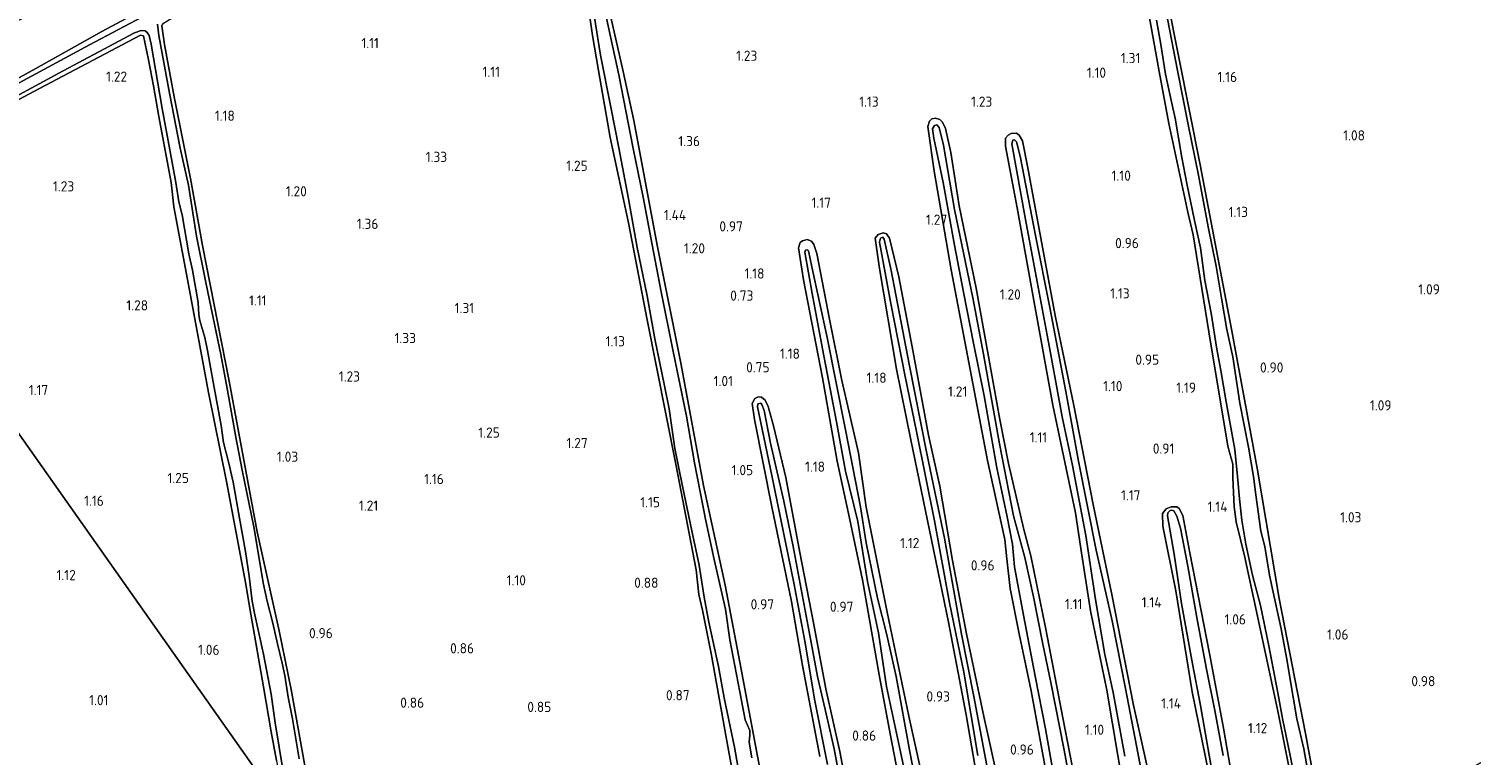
# Model space of a CAD drawing. Extents: x 130905 to 137824, y 412333 to 417928.
# Tile 222 of 256: x 135141 to 135396, y 416107 to 416235. Entities that reach past the tile are written whole.
import ezdxf
from ezdxf.enums import TextEntityAlignment as Align

# ---------------------------------------------------------------- set-up
doc = ezdxf.new("R2010")
doc.units = 0
for name, color, linetype, lineweight in [('B-ME-GR-BOUWLAND_AKKERBOUW-GV', 80, 'Continuous', 13), ('B-ME-GR-GRAS-GV', 60, 'Continuous', 13), ('B-ME-OG-WATER_SLOOT-G', 120, 'Continuous', 18), ('B-ME-OG-WATER_SLOOT-GV', 120, 'Continuous', 18), ('X-XX-AL-HOOGTELABEL-S', 7, 'Continuous', 25)]:
    doc.layers.add(name, color=color, linetype=linetype, lineweight=lineweight)
doc.styles.add('NLCS-ISO-ANNOTATIVE-T18', font='NLCS-ISO.ttf', dxfattribs={"height": 1.8})

# ---------------------------------------------------------------- blocks, each defined once
blk = doc.blocks.new('SAL-HOOGTELABEL-SO')
at = {"color": 0, "linetype": 'ByBlock', "lineweight": -2, "style": 'NLCS-ISO-ANNOTATIVE-T18'}
blk.add_attdef('HOOGTE', text='', height=1.8, dxfattribs=at).set_placement((2.79, 0), align=Align.RIGHT)

msp = doc.modelspace()

# ---------------------------------------------------------------- linework, layer by layer
at = {"layer": 'B-ME-GR-BOUWLAND_AKKERBOUW-GV'}
msp.add_polyline3d([(135399.478, 416106.799, 0.936), (135394.894, 416104.179, 0.987), (135382.563, 416098.474, 1.004), (135371.589, 416092.908, 1.044), (135369.734, 416092.215, 1.085), (135366.359, 416110.69, 1.088), (135361.701, 416134.549, 1.037), (135357.812, 416157.557, 0.944), (135353.308, 416182.08, 1.04), (135347.761, 416211.076, 1.118), (135342.079, 416239.798, 1.037)], dxfattribs=at)
at = {"layer": 'B-ME-GR-GRAS-GV'}
for points in [[(135336.952, 416247.595, 1.409), (135340.544, 416227.568, 1.304), (135342.24, 416218.418, 1.362), (135345.572, 416202.729, 1.301), (135346.544, 416198.722, 1.292), (135349.27, 416181.579, 1.238), (135352.652, 416161.428, 1.176), (135353.517, 416158.245, 1.182), (135353.521, 416155.892, 1.152), (135353.652, 416153.265, 1.137), (135353.763, 416150.73, 1.044), (135354.134, 416148.036, 0.989), (135355.602, 416142.043, 0.968), (135357.261, 416134.408, 1.023), (135361.418, 416114.951, 1.02), (135363.909, 416102.502, 1.031)], [(135363.909, 416102.502, 1.031), (135361.418, 416114.951, 1.02), (135357.261, 416134.408, 1.023), (135355.602, 416142.043, 0.968), (135354.134, 416148.036, 0.989), (135353.763, 416150.73, 1.044), (135353.652, 416153.265, 1.137), (135353.521, 416155.892, 1.152), (135353.517, 416158.245, 1.182), (135352.652, 416161.428, 1.176), (135349.27, 416181.579, 1.238), (135346.544, 416198.722, 1.292), (135345.572, 416202.729, 1.301), (135342.24, 416218.418, 1.362), (135340.544, 416227.568, 1.304), (135336.952, 416247.595, 1.409)], [(135166.012, 416241.125, 1.434), (135154.006, 416234.621, 1.443), (135142.369, 416228.108, 1.273), (135129.199, 416220.851, 1.365), (135130.146, 416218.049, 1.191), (135125.655, 416215.272, 1.3), (135125.447, 416217.066, 1.3), (135123.986, 416218.084, 1.344), (135113.088, 416212.542, 1.349), (135107.195, 416209.208, 1.473), (135102.115, 416216.353, 1.879), (135114.125, 416223.834, 1.832), (135121.779, 416227.847, 2.08), (135132.55, 416233.316, 2.004), (135145.672, 416239.671, 1.789)], [(135129.199, 416220.851, 1.365), (135142.369, 416228.108, 1.273), (135154.006, 416234.621, 1.443), (135166.012, 416241.125, 1.434)], [(135167.191, 416240.447, 0.595), (135151.828, 416232.284, 0.595), (135136.462, 416224.006, 0.595)], [(135268.694, 416106.418, 0.595), (135268.218, 416109.185, 0.595), (135268.33, 416110.369, 0.595), (135268.312, 416111.235, 0.595), (135267.49, 416113.131, 0.595), (135266.528, 416118.039, 0.595), (135264.788, 416127.235, 0.595), (135264.017, 416132.63, 0.595), (135262.018, 416141.421, 0.595), (135260.566, 416148.241, 0.595), (135258.547, 416158.491, 0.595), (135257.154, 416166.724, 0.595), (135254.728, 416178.418, 0.595), (135252.686, 416188.657, 0.595), (135251.112, 416196.973, 0.595), (135249.529, 416205.369, 0.595), (135247.721, 416213.997, 0.595), (135245.238, 416226.991, 0.595), (135242.316, 416240.313, 0.595)], [(135342.079, 416239.798, 1.037), (135347.761, 416211.076, 1.118), (135353.308, 416182.08, 1.04), (135357.812, 416157.557, 0.944), (135361.701, 416134.549, 1.037), (135366.359, 416110.69, 1.088), (135369.734, 416092.215, 1.085), (135371.589, 416092.908, 1.044), (135382.563, 416098.474, 1.004), (135394.894, 416104.179, 0.987), (135399.478, 416106.799, 0.936)], [(135239.897, 416238.402, 1.293), (135240.592, 416233.927, 1.151), (135241.643, 416227.755, 1.065), (135243.705, 416215.938, 1.113), (135246.891, 416200.852, 0.96), (135250.199, 416183.732, 0.935), (135255.256, 416158.27, 0.893), (135258.841, 416139.567, 0.891), (135259.34, 416135.228, 0.839), (135259.962, 416132.453, 0.825), (135261.499, 416124.838, 0.954), (135264.181, 416109.677, 0.86), (135267.878, 416089.748, 0.9)], [(135267.878, 416089.748, 0.9), (135264.181, 416109.677, 0.86), (135261.499, 416124.838, 0.954), (135259.962, 416132.453, 0.825), (135259.34, 416135.228, 0.839), (135258.841, 416139.567, 0.891), (135255.256, 416158.27, 0.893), (135250.199, 416183.732, 0.935), (135246.891, 416200.852, 0.96), (135243.705, 416215.938, 1.113), (135241.643, 416227.755, 1.065), (135240.592, 416233.927, 1.151), (135239.897, 416238.402, 1.293)], [(135240.875, 416237.477, 0.595), (135241.981, 416230.435, 0.595), (135243.78, 416221.294, 0.595), (135245.203, 416214.121, 0.595), (135246.936, 416205.118, 0.595), (135248.436, 416196.485, 0.595), (135250.234, 416187.937, 0.595), (135251.536, 416180.367, 0.595), (135253.281, 416172.048, 0.595), (135254.064, 416167.987, 0.595), (135255.115, 416161.003, 0.595), (135256.467, 416154.333, 0.595), (135258.095, 416146.495, 0.595), (135259.39, 416140.418, 0.595), (135260.258, 416134.76, 0.595), (135261.08, 416130.322, 0.595), (135262.811, 416122.505, 0.595), (135263.785, 416116.982, 0.595), (135265.592, 416108.297, 0.595), (135266.982, 416100.543, 0.595)], [(135271.341, 416097.899, 0.9), (135266.576, 416123.297, 0.986), (135263.971, 416136.908, 0.967), (135260.167, 416154.505, 0.975), (135256.215, 416175.787, 0.995), (135251.996, 416196.911, 1.115), (135247.851, 416218.91, 1.282), (135245.988, 416227.572, 1.235), (135243.811, 416237.189, 1.263)], [(135243.811, 416237.189, 1.263), (135245.988, 416227.572, 1.235), (135247.851, 416218.91, 1.282), (135251.996, 416196.911, 1.115), (135256.215, 416175.787, 0.995), (135260.167, 416154.505, 0.975), (135263.971, 416136.908, 0.967), (135266.576, 416123.297, 0.986), (135271.341, 416097.899, 0.9)], [(135340.052, 416236.608, 0.595), (135340.843, 416232.353, 0.595), (135341.651, 416227.117, 0.595), (135342.693, 416222.22, 0.595), (135343.337, 416219.335, 0.595), (135344.559, 416212.405, 0.595), (135345.435, 416207.795, 0.595), (135346.79, 416201.239, 0.595), (135347.845, 416196.432, 0.595), (135348.62, 416190.673, 0.595), (135349.704, 416184.92, 0.595), (135350.719, 416178.54, 0.595), (135351.417, 416174.777, 0.595), (135352.333, 416169.255, 0.595), (135353.905, 416160.825, 0.595), (135354.356, 416156.04, 0.595), (135354.72, 416152.146, 0.595), (135355.121, 416148.354, 0.595), (135355.844, 416144.124, 0.595), (135357.023, 416138.642, 0.595), (135358.388, 416133.305, 0.595), (135359.903, 416126.176, 0.595), (135361.454, 416117.849, 0.595), (135362.32, 416113.32, 0.595), (135363.566, 416107.107, 0.595), (135365.13, 416099.464, 0.595)], [(135367.272, 416101.063, 0.595), (135366.044, 416107.962, 0.595), (135364.819, 416113.253, 0.595), (135364.161, 416117.119, 0.595), (135363.002, 416124.108, 0.595), (135362.082, 416129.177, 0.595), (135360.639, 416135.635, 0.595), (135359.988, 416138.657, 0.595), (135359.205, 416143.735, 0.595), (135358.468, 416146.405, 0.595), (135357.617, 416152.807, 0.595), (135357.176, 416156.042, 0.595), (135356.269, 416161.258, 0.595), (135354.782, 416168.994, 0.595), (135353.531, 416177.182, 0.595), (135352.482, 416182.048, 0.595), (135351.534, 416187.527, 0.595), (135350.59, 416193.178, 0.595), (135349.191, 416200.137, 0.595), (135347.48, 416209.291, 0.595), (135345.65, 416218.219, 0.595), (135343.763, 416227.741, 0.595), (135342.005, 416236.873, 0.595)], [(135132.913, 416219.965, 0.595), (135141.672, 416224.689, 0.595), (135147.197, 416227.669, 0.595), (135159.766, 416234.412, 0.595), (135160.912, 416234.79, 0.595), (135161.63, 416234.766, 0.595), (135161.99, 416234.486, 0.595), (135162.379, 416233.909, 0.595), (135162.716, 416232.376, 0.595), (135164.67, 416221.021, 0.595), (135165.989, 416213.77, 0.595), (135167.038, 416207.971, 0.595), (135167.593, 416204.564, 0.595), (135168.156, 416202.263, 0.595), (135169.334, 416195.367, 0.595), (135170.024, 416192.505, 0.595), (135170.983, 416186.777, 0.595), (135171.092, 416184.597, 0.595), (135171.314, 416183.602, 0.595), (135172.196, 416180.633, 0.595), (135172.656, 416178.311, 0.595), (135173.715, 416172.432, 0.595), (135175.066, 416165.055, 0.595), (135175.458, 416162.05, 0.595), (135176.42, 416158.442, 0.595), (135177.181, 416155.077, 0.595), (135178.299, 416148.719, 0.595), (135179.358, 416142.84, 0.595), (135179.976, 416138.474, 0.595), (135180.547, 416134.03, 0.595), (135180.983, 416131.639, 0.595), (135182.514, 416124.715, 0.595), (135183.847, 416117.612, 0.595), (135184.579, 416112.594, 0.595), (135186.011, 416103.985, 0.595)], [(135184.798, 416105.927, 0.901), (135183.847, 416111.007, 0.959), (135182.504, 416118.952, 1.209), (135180.041, 416133.099, 0.921), (135179.399, 416137.06, 1.058), (135175.967, 416155.177, 1.184), (135172.8, 416170.882, 1.175), (135169.447, 416188.969, 1.163), (135166.711, 416203.694, 1.09), (135166.218, 416207.994, 1.181), (135165.881, 416209.877, 1.209), (135164.064, 416219.646, 1.118), (135163.12, 416225.036, 1.067), (135162.238, 416229.613, 1.192), (135161.335, 416233.846, 1.248), (135160.822, 416234.013, 1.218), (135143.015, 416224.547, 1.227), (135135.669, 416220.685, 1.196)], [(135188.843, 416106.214, 0.595), (135187.658, 416113.304, 0.595), (135186.859, 416117.103, 0.595), (135186.311, 416120.909, 0.595), (135185.802, 416123.095, 0.595), (135184.985, 416126.518, 0.595), (135184.172, 416130.169, 0.595), (135183.181, 416134.074, 0.595), (135182.463, 416137.29, 0.595), (135181.741, 416141.578, 0.595), (135180.803, 416147.204, 0.595), (135178.735, 416157.204, 0.595), (135177.641, 416163.038, 0.595), (135176.106, 416171.626, 0.595), (135175.004, 416177.597, 0.595), (135173.659, 416184.073, 0.595), (135172.293, 416190.595, 0.595), (135170.712, 416198.512, 0.595), (135169.264, 416207.51, 0.595), (135167.84, 416214.033, 0.595), (135165.938, 416223.746, 0.595), (135164.043, 416233.914, 0.595), (135163.84, 416235.935, 0.595)], [(135192.924, 416087.632, 0.851), (135187.377, 416118.485, 0.816), (135185.269, 416128.805, 0.896), (135181.427, 416146.321, 1.065), (135176.44, 416172.883, 1.032), (135171.778, 416196.846, 1.182), (135169.669, 416208.653, 1.278), (135166.789, 416223.127, 1.188), (135165.058, 416232.361, 1.339), (135164.572, 416235.637, 1.313)], [(135164.572, 416235.637, 1.313), (135165.058, 416232.361, 1.339), (135166.789, 416223.127, 1.188), (135169.669, 416208.653, 1.278), (135171.778, 416196.846, 1.182), (135176.44, 416172.883, 1.032), (135181.427, 416146.321, 1.065), (135185.269, 416128.805, 0.896), (135187.377, 416118.485, 0.816), (135192.924, 416087.632, 0.851)], [(135326.423, 416098.636, 1.066), (135323.528, 416113.439, 1.006), (135320.533, 416129.099, 1.026), (135317.902, 416142.05, 1.016), (135316.685, 416146.723, 1.056), (135313.973, 416158.365, 1.056), (135312.424, 416166.156, 1.156), (135310.329, 416177.924, 1.076), (135308.228, 416189.293, 1.106), (135305.272, 416203.869, 1.216), (135303.774, 416213.267, 1.176), (135302.823, 416217.502, 1.216), (135302.318, 416218.616, 1.216), (135301.848, 416219.126, 1.176), (135301.089, 416219.356, 1.176), (135300.436, 416219.186, 1.166), (135299.996, 416218.806, 1.176), (135299.74, 416217.864, 1.206), (135300.865, 416209.955, 1.196), (135303.863, 416192.574, 1.076), (135307.199, 416174.959, 1.146), (135310.266, 416158.91, 1.046), (135313.301, 416144.936, 1.056), (135313.675, 416141.555, 1.036), (135314.243, 416136.29, 1.036), (135315.822, 416128.259, 1.056), (135317.981, 416118.245, 1.046), (135320.369, 416105.036, 1.006)], [(135320.369, 416105.036, 1.006), (135317.981, 416118.245, 1.046), (135315.822, 416128.259, 1.056), (135314.243, 416136.29, 1.036), (135313.675, 416141.555, 1.036), (135313.301, 416144.936, 1.056), (135310.266, 416158.91, 1.046), (135307.199, 416174.959, 1.146), (135303.863, 416192.574, 1.076), (135300.865, 416209.955, 1.196), (135299.74, 416217.864, 1.206), (135299.996, 416218.806, 1.176), (135300.436, 416219.186, 1.166), (135301.089, 416219.356, 1.176), (135301.848, 416219.126, 1.176), (135302.318, 416218.616, 1.216), (135302.823, 416217.502, 1.216), (135303.774, 416213.267, 1.176), (135305.272, 416203.869, 1.216), (135308.228, 416189.293, 1.106), (135310.329, 416177.924, 1.076), (135312.424, 416166.156, 1.156), (135313.973, 416158.365, 1.056), (135316.685, 416146.723, 1.056), (135317.902, 416142.05, 1.016), (135320.533, 416129.099, 1.026), (135323.528, 416113.439, 1.006), (135326.423, 416098.636, 1.066)], [(135326.081, 416095.403, 0.755), (135323.768, 416107.744, 0.755), (135321.404, 416119.722, 0.765), (135320.03, 416126.438, 0.785), (135318.343, 416134.813, 0.775), (135316.825, 416141.771, 0.815), (135314.824, 416149.149, 0.795), (135312.393, 416161.857, 0.805), (135309.561, 416177.651, 0.835), (135307.651, 416187.614, 0.845), (135304.439, 416203.198, 0.905), (135302.462, 416214.542, 0.945), (135301.72, 416217.691, 0.985), (135301.329, 416218.153, 0.985), (135300.883, 416218.025, 1.005), (135300.554, 416217.472, 0.985), (135300.786, 416215.803, 1.015), (135302.448, 416207.953, 0.955), (135304.419, 416196.917, 0.845), (135306.039, 416188.623, 0.855), (135307.782, 416179.598, 0.855), (135309.647, 416170.319, 0.805), (135311.918, 416157.591, 0.855), (135313.714, 416148.929, 0.755), (135314.678, 416144.135, 0.715), (135314.994, 416140.105, 0.755), (135316.621, 416131.56, 0.745), (135318.687, 416120.796, 0.715), (135320.495, 416111.519, 0.735), (135322.699, 416098.871, 0.745)], [(135340.216, 416096.613, 1.026), (135336.016, 416115.68, 1.046), (135332.156, 416135.22, 0.996), (135328.881, 416151.113, 1.076), (135325.486, 416168.615, 1.006), (135322.188, 416184.497, 1.076), (135319.392, 416199.743, 1.086), (135317.337, 416210.541, 1.126), (135316.43, 416215.334, 1.096), (135315.833, 416216.348, 1.086), (135315.349, 416216.71, 1.026), (135314.412, 416216.601, 1.016), (135313.905, 416216.302, 1.036), (135313.451, 416215.774, 1.086), (135313.45, 416214.418, 1.116), (135315.492, 416203.529, 1.086), (135318.563, 416186.465, 1.056), (135321.804, 416168.635, 1.046), (135325.766, 416149.652, 1.066), (135326.703, 416143.376, 1.076), (135328.412, 416132.356, 0.936), (135331.287, 416118.363, 0.936), (135334.226, 416100.869, 0.966)], [(135334.226, 416100.869, 0.966), (135331.287, 416118.363, 0.936), (135328.412, 416132.356, 0.936), (135326.703, 416143.376, 1.076), (135325.766, 416149.652, 1.066), (135321.804, 416168.635, 1.046), (135318.563, 416186.465, 1.056), (135315.492, 416203.529, 1.086), (135313.45, 416214.418, 1.116), (135313.451, 416215.774, 1.086), (135313.905, 416216.302, 1.036), (135314.412, 416216.601, 1.016), (135315.349, 416216.71, 1.026), (135315.833, 416216.348, 1.086), (135316.43, 416215.334, 1.096), (135317.337, 416210.541, 1.126), (135319.392, 416199.743, 1.086), (135322.188, 416184.497, 1.076), (135325.486, 416168.615, 1.006), (135328.881, 416151.113, 1.076), (135332.156, 416135.22, 0.996), (135336.016, 416115.68, 1.046), (135340.216, 416096.613, 1.026)], [(135337.364, 416104.243, 0.755), (135334.598, 416118.656, 0.695), (135332.233, 416130.577, 0.695), (135329.444, 416143.03, 0.735), (135326.292, 416158.784, 0.765), (135324.048, 416171.101, 0.755), (135321.267, 416185.902, 0.785), (135318.745, 416198.624, 0.835), (135315.995, 416212.649, 0.825), (135315.344, 416215.135, 0.805), (135315.02, 416215.517, 0.805), (135314.711, 416215.454, 0.785), (135314.529, 416214.83, 0.785), (135316.982, 416201.426, 0.825), (135318.987, 416190.434, 0.825), (135321.289, 416178.173, 0.795), (135323.398, 416166.61, 0.825), (135325.218, 416158.016, 0.775), (135327.621, 416145.661, 0.885), (135329.325, 416134.356, 0.705), (135330.953, 416124.626, 0.735), (135332.42, 416117.954, 0.765), (135334.5, 416106.688, 0.725)], [(135109.416, 416206.025, 1.335), (135186.179, 416097.132, 0.969)], [(135312.228, 416101.737, 1.036), (135309.624, 416113.685, 1.056), (135306.553, 416128.264, 1.066), (135304.059, 416141.224, 1.066), (135301.818, 416154.363, 1.096), (135299.846, 416163.392, 1.096), (135296.964, 416178.936, 1.026), (135294.584, 416191.302, 1.196), (135292.96, 416198.125, 1.076), (135292.45, 416198.898, 1.066), (135291.86, 416199.068, 1.046), (135290.989, 416198.821, 1.136), (135290.441, 416198.136, 1.216), (135291.224, 416192.775, 1.146), (135294.204, 416175.018, 1.106), (135296.753, 416162.535, 1.106), (135299.646, 416148.268, 1.146), (135303.387, 416130.338, 1.026), (135306.483, 416113.992, 1.046), (135308.687, 416101.344, 0.976)], [(135308.687, 416101.344, 0.976), (135306.483, 416113.992, 1.046), (135303.387, 416130.338, 1.026), (135299.646, 416148.268, 1.146), (135296.753, 416162.535, 1.106), (135294.204, 416175.018, 1.106), (135291.224, 416192.775, 1.146), (135290.441, 416198.136, 1.216), (135290.989, 416198.821, 1.136), (135291.86, 416199.068, 1.046), (135292.45, 416198.898, 1.066), (135292.96, 416198.125, 1.076), (135294.584, 416191.302, 1.196), (135296.964, 416178.936, 1.026), (135299.846, 416163.392, 1.096), (135301.818, 416154.363, 1.096), (135304.059, 416141.224, 1.066), (135306.553, 416128.264, 1.066), (135309.624, 416113.685, 1.056), (135312.228, 416101.737, 1.036)], [(135310.674, 416102.219, 0.785), (135307.828, 416117.215, 0.805), (135305.641, 416128.232, 0.775), (135302.635, 416145.158, 0.845), (135299.559, 416160.101, 0.845), (135296.419, 416175.889, 0.825), (135293.235, 416192.419, 0.865), (135292.022, 416197.969, 0.895), (135291.778, 416198.304, 0.865), (135291.376, 416198.14, 0.885), (135291.204, 416197.437, 0.885), (135293.223, 416186.593, 0.815), (135295.731, 416173.724, 0.825), (135297.702, 416163.987, 0.815), (135300.911, 416148.232, 0.835), (135303.561, 416133.764, 0.815), (135306.057, 416121.51, 0.835), (135308.521, 416106.783, 0.815)], [(135299.513, 416099.614, 1.026), (135296.367, 416113.761, 0.976), (135292.565, 416132.114, 1.036), (135288.836, 416150.671, 1.076), (135287.501, 416160.26, 1.226), (135284.523, 416172.989, 1.096), (135282.379, 416183.857, 1.156), (135280.168, 416195.456, 1.156), (135279.625, 416197.005, 1.156), (135279.18, 416197.64, 1.056), (135278.433, 416197.904, 0.986), (135277.597, 416197.702, 1.036), (135277.181, 416197.39, 1.116), (135276.879, 416196.427, 1.176), (135277.782, 416190.813, 1.156), (135281.146, 416173.494, 1.086), (135283.701, 416158.754, 1.086), (135285.928, 416148.716, 1.076), (135288.175, 416137.812, 1.076), (135291.15, 416121.07, 0.986), (135293.051, 416110.65, 1.006), (135296.678, 416092.072, 0.986)], [(135296.678, 416092.072, 0.986), (135293.051, 416110.65, 1.006), (135291.15, 416121.07, 0.986), (135288.175, 416137.812, 1.076), (135285.928, 416148.716, 1.076), (135283.701, 416158.754, 1.086), (135281.146, 416173.494, 1.086), (135277.782, 416190.813, 1.156), (135276.879, 416196.427, 1.176), (135277.181, 416197.39, 1.116), (135277.597, 416197.702, 1.036), (135278.433, 416197.904, 0.986), (135279.18, 416197.64, 1.056), (135279.625, 416197.005, 1.156), (135280.168, 416195.456, 1.156), (135282.379, 416183.857, 1.156), (135284.523, 416172.989, 1.096), (135287.501, 416160.26, 1.226), (135288.836, 416150.671, 1.076), (135292.565, 416132.114, 1.036), (135296.367, 416113.761, 0.976), (135299.513, 416099.614, 1.026)], [(135299.129, 416094.045, 0.765), (135296.552, 416107.474, 0.755), (135294.142, 416120.73, 0.775), (135292.517, 416128.089, 0.805), (135290.853, 416134.582, 0.825), (135288.872, 416144.342, 0.805), (135287.844, 416150.687, 0.825), (135285.189, 416164.277, 0.815), (135281.944, 416180.58, 0.815), (135279.281, 416193.065, 0.835), (135278.693, 416195.891, 0.835), (135278.503, 416196.111, 0.825), (135278.148, 416196.026, 0.835), (135278.005, 416195.675, 0.835), (135279.324, 416188.367, 0.875), (135281.134, 416178.611, 0.815), (135283.619, 416165.73, 0.865), (135285.174, 416156.982, 0.805), (135287.388, 416148.096, 0.825), (135289.093, 416137.555, 0.815), (135290.996, 416128.492, 0.825), (135292.458, 416118.993, 0.825), (135294.921, 416107.458, 0.825), (135297.18, 416096.644, 0.775)], [(135286.696, 416094.38, 0.912), (135284.193, 416107.534, 0.912), (135281.699, 416118.602, 0.862), (135279.568, 416130.211, 0.942), (135277.144, 416142.669, 1.152), (135274.654, 416155.914, 1.142), (135272.524, 416165.038, 1.092), (135271.558, 416168.418, 1.092), (135271.03, 416169.522, 1.022), (135270.402, 416170.069, 0.982), (135269.787, 416170.114, 0.972), (135269.223, 416169.816, 1.072), (135268.718, 416168.982, 1.102), (135269.135, 416166.158, 1.152), (135272.201, 416150.702, 1.122), (135275.656, 416134.02, 1.062), (135277.611, 416122.722, 1.002), (135280.654, 416106.605, 0.892)], [(135280.654, 416106.605, 0.892), (135277.611, 416122.722, 1.002), (135275.656, 416134.02, 1.062), (135272.201, 416150.702, 1.122), (135269.135, 416166.158, 1.152), (135268.718, 416168.982, 1.102), (135269.223, 416169.816, 1.072), (135269.787, 416170.114, 0.972), (135270.402, 416170.069, 0.982), (135271.03, 416169.522, 1.022), (135271.558, 416168.418, 1.092), (135272.524, 416165.038, 1.092), (135274.654, 416155.914, 1.142), (135277.144, 416142.669, 1.152), (135279.568, 416130.211, 0.942), (135281.699, 416118.602, 0.862), (135284.193, 416107.534, 0.912), (135286.696, 416094.38, 0.912)], [(135284.754, 416099.829, 0.695), (135283.177, 416107.974, 0.705), (135281.962, 416113.41, 0.705), (135280.268, 416120.736, 0.705), (135278.789, 416128.617, 0.705), (135275.989, 416143.692, 0.835), (135274.307, 416151.702, 0.825), (135271.992, 416161.924, 0.795), (135270.829, 416167.724, 0.835), (135270.461, 416168.791, 0.845), (135270.237, 416169.023, 0.835), (135269.756, 416168.906, 0.805), (135269.644, 416168.372, 0.845), (135272.188, 416156.254, 0.815), (135274.277, 416146.151, 0.795), (135276.058, 416137.284, 0.725), (135278.094, 416126.703, 0.685), (135279.707, 416116.768, 0.705), (135282.033, 416105.224, 0.665)], [(135354.604, 416095.921, 0.979), (135351.873, 416111.621, 1.029), (135349.393, 416124.787, 0.949), (135345.958, 416142.609, 0.939), (135344.684, 416149.175, 0.949), (135344.067, 416150.406, 0.909), (135343.628, 416150.733, 0.909), (135342.647, 416150.716, 0.829), (135341.775, 416150.356, 0.889), (135341.145, 416149.546, 0.929), (135341.162, 416147.323, 0.989), (135343.468, 416135.882, 0.859), (135346.366, 416118.057, 0.969), (135349.291, 416103.607, 0.969)], [(135349.291, 416103.607, 0.969), (135346.366, 416118.057, 0.969), (135343.468, 416135.882, 0.859), (135341.162, 416147.323, 0.989), (135341.145, 416149.546, 0.929), (135341.775, 416150.356, 0.889), (135342.647, 416150.716, 0.829), (135343.628, 416150.733, 0.909), (135344.067, 416150.406, 0.909), (135344.684, 416149.175, 0.949), (135345.958, 416142.609, 0.939), (135349.393, 416124.787, 0.949), (135351.873, 416111.621, 1.029), (135354.604, 416095.921, 0.979)], [(135351.842, 416106.813, 0.595), (135350.364, 416114.751, 0.595), (135348.846, 416122.359, 0.595), (135347.178, 416131.167, 0.595), (135345.606, 416140.247, 0.595), (135344.311, 416146.916, 0.595), (135343.642, 416149.082, 0.595), (135343.122, 416149.992, 0.595), (135342.795, 416150.146, 0.595), (135342.451, 416150.038, 0.595), (135342.091, 416149.668, 0.595), (135342.002, 416149.146, 0.595), (135343.169, 416142.33, 0.595), (135344.497, 416133.643, 0.595), (135346.395, 416122.996, 0.595), (135347.837, 416115.606, 0.595), (135349.795, 416104.535, 0.595)]]:
    msp.add_polyline3d(points, dxfattribs=at)
msp.add_polyline3d([(135184.798, 416105.927, 0.901), (135186.179, 416097.132, 0.969), (135109.416, 416206.025, 1.335), (135122.482, 416213.343, 1.499), (135125.655, 416215.272, 1.3), (135130.146, 416218.049, 1.191), (135135.669, 416220.685, 1.196), (135143.015, 416224.547, 1.227), (135160.822, 416234.013, 1.218), (135161.335, 416233.846, 1.248), (135162.238, 416229.613, 1.192), (135163.12, 416225.036, 1.067), (135164.064, 416219.646, 1.118), (135165.881, 416209.877, 1.209), (135166.218, 416207.994, 1.181), (135166.711, 416203.694, 1.09), (135169.447, 416188.969, 1.163), (135172.8, 416170.882, 1.175), (135175.967, 416155.177, 1.184), (135179.399, 416137.06, 1.058), (135180.041, 416133.099, 0.921), (135182.504, 416118.952, 1.209), (135183.847, 416111.007, 0.959)], close=True, dxfattribs=at)
at = {"layer": 'B-ME-OG-WATER_SLOOT-G'}
for points in [[(135326.403, 416318.194, 1.433), (135328.153, 416309.209, 1.422), (135333.068, 416284.375, 1.293), (135335.904, 416269.772, 1.105), (135342.079, 416239.798, 1.037), (135347.761, 416211.076, 1.118), (135353.308, 416182.08, 1.04), (135357.812, 416157.557, 0.944), (135361.701, 416134.549, 1.037), (135366.359, 416110.69, 1.088), (135369.734, 416092.215, 1.085)], [(135193.298, 416251.36, 1.276), (135191.632, 416254.708, 1.494), (135184.644, 416251.213, 1.491), (135166.012, 416241.125, 1.434), (135154.006, 416234.621, 1.443), (135142.369, 416228.108, 1.273), (135129.199, 416220.851, 1.365), (135130.146, 416218.049, 1.191)], [(135192.924, 416087.632, 0.851), (135187.377, 416118.485, 0.816), (135185.269, 416128.805, 0.896), (135181.427, 416146.321, 1.065), (135176.44, 416172.883, 1.032), (135171.778, 416196.846, 1.182), (135169.669, 416208.653, 1.278), (135166.789, 416223.127, 1.188), (135165.058, 416232.361, 1.339), (135164.572, 416235.637, 1.313), (135164.877, 416236.128, 1.261), (135166.507, 416237.118, 1.291), (135180.985, 416244.683, 1.107), (135193.298, 416251.36, 1.276)], [(135336.952, 416247.595, 1.409), (135340.544, 416227.568, 1.304), (135342.24, 416218.418, 1.362), (135345.572, 416202.729, 1.301), (135346.544, 416198.722, 1.292), (135349.27, 416181.579, 1.238), (135352.652, 416161.428, 1.176), (135353.517, 416158.245, 1.182), (135353.521, 416155.892, 1.152), (135353.652, 416153.265, 1.137), (135353.763, 416150.73, 1.044), (135354.134, 416148.036, 0.989), (135355.602, 416142.043, 0.968), (135357.261, 416134.408, 1.023), (135361.418, 416114.951, 1.02), (135363.909, 416102.502, 1.031)], [(135239.897, 416238.402, 1.293), (135240.592, 416233.927, 1.151), (135241.643, 416227.755, 1.065), (135243.705, 416215.938, 1.113), (135246.891, 416200.852, 0.96), (135250.199, 416183.732, 0.935), (135255.256, 416158.27, 0.893), (135258.841, 416139.567, 0.891), (135259.34, 416135.228, 0.839), (135259.962, 416132.453, 0.825), (135261.499, 416124.838, 0.954), (135264.181, 416109.677, 0.86), (135267.878, 416089.748, 0.9)], [(135271.341, 416097.899, 0.9), (135266.576, 416123.297, 0.986), (135263.971, 416136.908, 0.967), (135260.167, 416154.505, 0.975), (135256.215, 416175.787, 0.995), (135251.996, 416196.911, 1.115), (135247.851, 416218.91, 1.282), (135245.988, 416227.572, 1.235), (135243.811, 416237.189, 1.263)], [(135130.146, 416218.049, 1.191), (135135.669, 416220.685, 1.196), (135143.015, 416224.547, 1.227), (135160.822, 416234.013, 1.218), (135161.335, 416233.846, 1.248), (135162.238, 416229.613, 1.192), (135163.12, 416225.036, 1.067), (135164.064, 416219.646, 1.118), (135165.881, 416209.877, 1.209), (135166.218, 416207.994, 1.181), (135166.711, 416203.694, 1.09), (135169.447, 416188.969, 1.163), (135172.8, 416170.882, 1.175), (135175.967, 416155.177, 1.184), (135179.399, 416137.06, 1.058), (135180.041, 416133.099, 0.921), (135182.504, 416118.952, 1.209), (135183.847, 416111.007, 0.959), (135184.798, 416105.927, 0.901), (135186.179, 416097.132, 0.969)], [(135326.423, 416098.636, 1.066), (135323.528, 416113.439, 1.006), (135320.533, 416129.099, 1.026), (135317.902, 416142.05, 1.016), (135316.685, 416146.723, 1.056), (135313.973, 416158.365, 1.056), (135312.424, 416166.156, 1.156), (135310.329, 416177.924, 1.076), (135308.228, 416189.293, 1.106), (135305.272, 416203.869, 1.216), (135303.774, 416213.267, 1.176), (135302.823, 416217.502, 1.216), (135302.318, 416218.616, 1.216), (135301.848, 416219.126, 1.176), (135301.089, 416219.356, 1.176), (135300.436, 416219.186, 1.166), (135299.996, 416218.806, 1.176), (135299.74, 416217.864, 1.206), (135300.865, 416209.955, 1.196), (135303.863, 416192.574, 1.076), (135307.199, 416174.959, 1.146), (135310.266, 416158.91, 1.046), (135313.301, 416144.936, 1.056), (135313.675, 416141.555, 1.036), (135314.243, 416136.29, 1.036), (135315.822, 416128.259, 1.056), (135317.981, 416118.245, 1.046), (135320.369, 416105.036, 1.006)], [(135340.216, 416096.613, 1.026), (135336.016, 416115.68, 1.046), (135332.156, 416135.22, 0.996), (135328.881, 416151.113, 1.076), (135325.486, 416168.615, 1.006), (135322.188, 416184.497, 1.076), (135319.392, 416199.743, 1.086), (135317.337, 416210.541, 1.126), (135316.43, 416215.334, 1.096), (135315.833, 416216.348, 1.086), (135315.349, 416216.71, 1.026), (135314.412, 416216.601, 1.016), (135313.905, 416216.302, 1.036), (135313.451, 416215.774, 1.086), (135313.45, 416214.418, 1.116), (135315.492, 416203.529, 1.086), (135318.563, 416186.465, 1.056), (135321.804, 416168.635, 1.046), (135325.766, 416149.652, 1.066), (135326.703, 416143.376, 1.076), (135328.412, 416132.356, 0.936), (135331.287, 416118.363, 0.936), (135334.226, 416100.869, 0.966)], [(135312.228, 416101.737, 1.036), (135309.624, 416113.685, 1.056), (135306.553, 416128.264, 1.066), (135304.059, 416141.224, 1.066), (135301.818, 416154.363, 1.096), (135299.846, 416163.392, 1.096), (135296.964, 416178.936, 1.026), (135294.584, 416191.302, 1.196), (135292.96, 416198.125, 1.076), (135292.45, 416198.898, 1.066), (135291.86, 416199.068, 1.046), (135290.989, 416198.821, 1.136), (135290.441, 416198.136, 1.216), (135291.224, 416192.775, 1.146), (135294.204, 416175.018, 1.106), (135296.753, 416162.535, 1.106), (135299.646, 416148.268, 1.146), (135303.387, 416130.338, 1.026), (135306.483, 416113.992, 1.046), (135308.687, 416101.344, 0.976)], [(135299.513, 416099.614, 1.026), (135296.367, 416113.761, 0.976), (135292.565, 416132.114, 1.036), (135288.836, 416150.671, 1.076), (135287.501, 416160.26, 1.226), (135284.523, 416172.989, 1.096), (135282.379, 416183.857, 1.156), (135280.168, 416195.456, 1.156), (135279.625, 416197.005, 1.156), (135279.18, 416197.64, 1.056), (135278.433, 416197.904, 0.986), (135277.597, 416197.702, 1.036), (135277.181, 416197.39, 1.116), (135276.879, 416196.427, 1.176), (135277.782, 416190.813, 1.156), (135281.146, 416173.494, 1.086), (135283.701, 416158.754, 1.086), (135285.928, 416148.716, 1.076), (135288.175, 416137.812, 1.076), (135291.15, 416121.07, 0.986), (135293.051, 416110.65, 1.006), (135296.678, 416092.072, 0.986)], [(135286.696, 416094.38, 0.912), (135284.193, 416107.534, 0.912), (135281.699, 416118.602, 0.862), (135279.568, 416130.211, 0.942), (135277.144, 416142.669, 1.152), (135274.654, 416155.914, 1.142), (135272.524, 416165.038, 1.092), (135271.558, 416168.418, 1.092), (135271.03, 416169.522, 1.022), (135270.402, 416170.069, 0.982), (135269.787, 416170.114, 0.972), (135269.223, 416169.816, 1.072), (135268.718, 416168.982, 1.102), (135269.135, 416166.158, 1.152), (135272.201, 416150.702, 1.122), (135275.656, 416134.02, 1.062), (135277.611, 416122.722, 1.002), (135280.654, 416106.605, 0.892)], [(135354.604, 416095.921, 0.979), (135351.873, 416111.621, 1.029), (135349.393, 416124.787, 0.949), (135345.958, 416142.609, 0.939), (135344.684, 416149.175, 0.949), (135344.067, 416150.406, 0.909), (135343.628, 416150.733, 0.909), (135342.647, 416150.716, 0.829), (135341.775, 416150.356, 0.889), (135341.145, 416149.546, 0.929), (135341.162, 416147.323, 0.989), (135343.468, 416135.882, 0.859), (135346.366, 416118.057, 0.969), (135349.291, 416103.607, 0.969)]]:
    msp.add_polyline3d(points, dxfattribs=at)
at = {"layer": 'B-ME-OG-WATER_SLOOT-GV'}
for points in [[(135136.462, 416224.006, 0.595), (135151.828, 416232.284, 0.595), (135167.191, 416240.447, 0.595)], [(135242.316, 416240.313, 0.595), (135245.238, 416226.991, 0.595), (135247.721, 416213.997, 0.595), (135249.529, 416205.369, 0.595), (135251.112, 416196.973, 0.595), (135252.686, 416188.657, 0.595), (135254.728, 416178.418, 0.595), (135257.154, 416166.724, 0.595), (135258.547, 416158.491, 0.595), (135260.566, 416148.241, 0.595), (135262.018, 416141.421, 0.595), (135264.017, 416132.63, 0.595), (135264.788, 416127.235, 0.595), (135266.528, 416118.039, 0.595), (135267.49, 416113.131, 0.595), (135268.312, 416111.235, 0.595), (135268.33, 416110.369, 0.595), (135268.218, 416109.185, 0.595), (135268.694, 416106.418, 0.595)], [(135266.982, 416100.543, 0.595), (135265.592, 416108.297, 0.595), (135263.785, 416116.982, 0.595), (135262.811, 416122.505, 0.595), (135261.08, 416130.322, 0.595), (135260.258, 416134.76, 0.595), (135259.39, 416140.418, 0.595), (135258.095, 416146.495, 0.595), (135256.467, 416154.333, 0.595), (135255.115, 416161.003, 0.595), (135254.064, 416167.987, 0.595), (135253.281, 416172.048, 0.595), (135251.536, 416180.367, 0.595), (135250.234, 416187.937, 0.595), (135248.436, 416196.485, 0.595), (135246.936, 416205.118, 0.595), (135245.203, 416214.121, 0.595), (135243.78, 416221.294, 0.595), (135241.981, 416230.435, 0.595), (135240.875, 416237.477, 0.595)], [(135365.13, 416099.464, 0.595), (135363.566, 416107.107, 0.595), (135362.32, 416113.32, 0.595), (135361.454, 416117.849, 0.595), (135359.903, 416126.176, 0.595), (135358.388, 416133.305, 0.595), (135357.023, 416138.642, 0.595), (135355.844, 416144.124, 0.595), (135355.121, 416148.354, 0.595), (135354.72, 416152.146, 0.595), (135354.356, 416156.04, 0.595), (135353.905, 416160.825, 0.595), (135352.333, 416169.255, 0.595), (135351.417, 416174.777, 0.595), (135350.719, 416178.54, 0.595), (135349.704, 416184.92, 0.595), (135348.62, 416190.673, 0.595), (135347.845, 416196.432, 0.595), (135346.79, 416201.239, 0.595), (135345.435, 416207.795, 0.595), (135344.559, 416212.405, 0.595), (135343.337, 416219.335, 0.595), (135342.693, 416222.22, 0.595), (135341.651, 416227.117, 0.595), (135340.843, 416232.353, 0.595), (135340.052, 416236.608, 0.595)], [(135342.005, 416236.873, 0.595), (135343.763, 416227.741, 0.595), (135345.65, 416218.219, 0.595), (135347.48, 416209.291, 0.595), (135349.191, 416200.137, 0.595), (135350.59, 416193.178, 0.595), (135351.534, 416187.527, 0.595), (135352.482, 416182.048, 0.595), (135353.531, 416177.182, 0.595), (135354.782, 416168.994, 0.595), (135356.269, 416161.258, 0.595), (135357.176, 416156.042, 0.595), (135357.617, 416152.807, 0.595), (135358.468, 416146.405, 0.595), (135359.205, 416143.735, 0.595), (135359.988, 416138.657, 0.595), (135360.639, 416135.635, 0.595), (135362.082, 416129.177, 0.595), (135363.002, 416124.108, 0.595), (135364.161, 416117.119, 0.595), (135364.819, 416113.253, 0.595), (135366.044, 416107.962, 0.595), (135367.272, 416101.063, 0.595)], [(135186.011, 416103.985, 0.595), (135184.579, 416112.594, 0.595), (135183.847, 416117.612, 0.595), (135182.514, 416124.715, 0.595), (135180.983, 416131.639, 0.595), (135180.547, 416134.03, 0.595), (135179.976, 416138.474, 0.595), (135179.358, 416142.84, 0.595), (135178.299, 416148.719, 0.595), (135177.181, 416155.077, 0.595), (135176.42, 416158.442, 0.595), (135175.458, 416162.05, 0.595), (135175.066, 416165.055, 0.595), (135173.715, 416172.432, 0.595), (135172.656, 416178.311, 0.595), (135172.196, 416180.633, 0.595), (135171.314, 416183.602, 0.595), (135171.092, 416184.597, 0.595), (135170.983, 416186.777, 0.595), (135170.024, 416192.505, 0.595), (135169.334, 416195.367, 0.595), (135168.156, 416202.263, 0.595), (135167.593, 416204.564, 0.595), (135167.038, 416207.971, 0.595), (135165.989, 416213.77, 0.595), (135164.67, 416221.021, 0.595), (135162.716, 416232.376, 0.595), (135162.379, 416233.909, 0.595), (135161.99, 416234.486, 0.595), (135161.63, 416234.766, 0.595), (135160.912, 416234.79, 0.595), (135159.766, 416234.412, 0.595), (135147.197, 416227.669, 0.595), (135141.672, 416224.689, 0.595), (135132.913, 416219.965, 0.595)], [(135163.84, 416235.935, 0.595), (135164.043, 416233.914, 0.595), (135165.938, 416223.746, 0.595), (135167.84, 416214.033, 0.595), (135169.264, 416207.51, 0.595), (135170.712, 416198.512, 0.595), (135172.293, 416190.595, 0.595), (135173.659, 416184.073, 0.595), (135175.004, 416177.597, 0.595), (135176.106, 416171.626, 0.595), (135177.641, 416163.038, 0.595), (135178.735, 416157.204, 0.595), (135180.803, 416147.204, 0.595), (135181.741, 416141.578, 0.595), (135182.463, 416137.29, 0.595), (135183.181, 416134.074, 0.595), (135184.172, 416130.169, 0.595), (135184.985, 416126.518, 0.595), (135185.802, 416123.095, 0.595), (135186.311, 416120.909, 0.595), (135186.859, 416117.103, 0.595), (135187.658, 416113.304, 0.595), (135188.843, 416106.214, 0.595)], [(135322.699, 416098.871, 0.745), (135320.495, 416111.519, 0.735), (135318.687, 416120.796, 0.715), (135316.621, 416131.56, 0.745), (135314.994, 416140.105, 0.755), (135314.678, 416144.135, 0.715), (135313.714, 416148.929, 0.755), (135311.918, 416157.591, 0.855), (135309.647, 416170.319, 0.805), (135307.782, 416179.598, 0.855), (135306.039, 416188.623, 0.855), (135304.419, 416196.917, 0.845), (135302.448, 416207.953, 0.955), (135300.786, 416215.803, 1.015), (135300.554, 416217.472, 0.985), (135300.883, 416218.025, 1.005), (135301.329, 416218.153, 0.985), (135301.72, 416217.691, 0.985), (135302.462, 416214.542, 0.945), (135304.439, 416203.198, 0.905), (135307.651, 416187.614, 0.845), (135309.561, 416177.651, 0.835), (135312.393, 416161.857, 0.805), (135314.824, 416149.149, 0.795), (135316.825, 416141.771, 0.815), (135318.343, 416134.813, 0.775), (135320.03, 416126.438, 0.785), (135321.404, 416119.722, 0.765), (135323.768, 416107.744, 0.755), (135326.081, 416095.403, 0.755)], [(135334.5, 416106.688, 0.725), (135332.42, 416117.954, 0.765), (135330.953, 416124.626, 0.735), (135329.325, 416134.356, 0.705), (135327.621, 416145.661, 0.885), (135325.218, 416158.016, 0.775), (135323.398, 416166.61, 0.825), (135321.289, 416178.173, 0.795), (135318.987, 416190.434, 0.825), (135316.982, 416201.426, 0.825), (135314.529, 416214.83, 0.785), (135314.711, 416215.454, 0.785), (135315.02, 416215.517, 0.805), (135315.344, 416215.135, 0.805), (135315.995, 416212.649, 0.825), (135318.745, 416198.624, 0.835), (135321.267, 416185.902, 0.785), (135324.048, 416171.101, 0.755), (135326.292, 416158.784, 0.765), (135329.444, 416143.03, 0.735), (135332.233, 416130.577, 0.695), (135334.598, 416118.656, 0.695), (135337.364, 416104.243, 0.755)], [(135308.521, 416106.783, 0.815), (135306.057, 416121.51, 0.835), (135303.561, 416133.764, 0.815), (135300.911, 416148.232, 0.835), (135297.702, 416163.987, 0.815), (135295.731, 416173.724, 0.825), (135293.223, 416186.593, 0.815), (135291.204, 416197.437, 0.885), (135291.376, 416198.14, 0.885), (135291.778, 416198.304, 0.865), (135292.022, 416197.969, 0.895), (135293.235, 416192.419, 0.865), (135296.419, 416175.889, 0.825), (135299.559, 416160.101, 0.845), (135302.635, 416145.158, 0.845), (135305.641, 416128.232, 0.775), (135307.828, 416117.215, 0.805), (135310.674, 416102.219, 0.785)], [(135297.18, 416096.644, 0.775), (135294.921, 416107.458, 0.825), (135292.458, 416118.993, 0.825), (135290.996, 416128.492, 0.825), (135289.093, 416137.555, 0.815), (135287.388, 416148.096, 0.825), (135285.174, 416156.982, 0.805), (135283.619, 416165.73, 0.865), (135281.134, 416178.611, 0.815), (135279.324, 416188.367, 0.875), (135278.005, 416195.675, 0.835), (135278.148, 416196.026, 0.835), (135278.503, 416196.111, 0.825), (135278.693, 416195.891, 0.835), (135279.281, 416193.065, 0.835), (135281.944, 416180.58, 0.815), (135285.189, 416164.277, 0.815), (135287.844, 416150.687, 0.825), (135288.872, 416144.342, 0.805), (135290.853, 416134.582, 0.825), (135292.517, 416128.089, 0.805), (135294.142, 416120.73, 0.775), (135296.552, 416107.474, 0.755), (135299.129, 416094.045, 0.765)], [(135282.033, 416105.224, 0.665), (135279.707, 416116.768, 0.705), (135278.094, 416126.703, 0.685), (135276.058, 416137.284, 0.725), (135274.277, 416146.151, 0.795), (135272.188, 416156.254, 0.815), (135269.644, 416168.372, 0.845), (135269.756, 416168.906, 0.805), (135270.237, 416169.023, 0.835), (135270.461, 416168.791, 0.845), (135270.829, 416167.724, 0.835), (135271.992, 416161.924, 0.795), (135274.307, 416151.702, 0.825), (135275.989, 416143.692, 0.835), (135278.789, 416128.617, 0.705), (135280.268, 416120.736, 0.705), (135281.962, 416113.41, 0.705), (135283.177, 416107.974, 0.705), (135284.754, 416099.829, 0.695)], [(135349.795, 416104.535, 0.595), (135347.837, 416115.606, 0.595), (135346.395, 416122.996, 0.595), (135344.497, 416133.643, 0.595), (135343.169, 416142.33, 0.595), (135342.002, 416149.146, 0.595), (135342.091, 416149.668, 0.595), (135342.451, 416150.038, 0.595), (135342.795, 416150.146, 0.595), (135343.122, 416149.992, 0.595), (135343.642, 416149.082, 0.595), (135344.311, 416146.916, 0.595), (135345.606, 416140.247, 0.595), (135347.178, 416131.167, 0.595), (135348.846, 416122.359, 0.595), (135350.364, 416114.751, 0.595), (135351.842, 416106.813, 0.595)]]:
    msp.add_polyline3d(points, dxfattribs=at)

# ---------------------------------------------------------------- block references
at = {"layer": 'X-XX-AL-HOOGTELABEL-S'}
for p, values in [((135200.091, 416231.695, 1.107), {'HOOGTE': '1.11'}), ((135266.845, 416229.452, 1.232), {'HOOGTE': '1.23'}), ((135334.418, 416229.04, 1.307), {'HOOGTE': '1.31'}), ((135155.665, 416225.765, 1.22), {'HOOGTE': '1.22'}), ((135221.452, 416226.617, 1.108), {'HOOGTE': '1.11'}), ((135328.372, 416226.464, 1.098), {'HOOGTE': '1.10'}), ((135351.496, 416225.716, 1.161), {'HOOGTE': '1.16'}), ((135288.27, 416221.351, 1.132), {'HOOGTE': '1.13'}), ((135308.302, 416221.349, 1.232), {'HOOGTE': '1.23'}), ((135174.669, 416218.865, 1.182), {'HOOGTE': '1.18'}), ((135256.737, 416214.385, 1.358), {'HOOGTE': '1.36'}), ((135374.053, 416215.392, 1.078), {'HOOGTE': '1.08'}), ((135212.133, 416211.596, 1.332), {'HOOGTE': '1.33'}), ((135236.925, 416210.028, 1.245), {'HOOGTE': '1.25'}), ((135146.336, 416206.394, 1.232), {'HOOGTE': '1.23'}), ((135332.755, 416208.274, 1.098), {'HOOGTE': '1.10'}), ((135187.377, 416205.525, 1.195), {'HOOGTE': '1.20'}), ((135254.303, 416201.32, 1.444), {'HOOGTE': '1.44'}), ((135279.837, 416203.514, 1.169), {'HOOGTE': '1.17'}), ((135353.425, 416201.881, 1.129), {'HOOGTE': '1.13'}), ((135200.003, 416199.774, 1.36), {'HOOGTE': '1.36'}), ((135264.303, 416199.327, 0.97), {'HOOGTE': '0.97'}), ((135300.351, 416200.503, 1.266), {'HOOGTE': '1.27'}), ((135334.165, 416196.376, 0.961), {'HOOGTE': '0.96'}), ((135257.622, 416195.456, 1.195), {'HOOGTE': '1.20'}), ((135268.111, 416191.006, 1.182), {'HOOGTE': '1.18'}), ((135180.263, 416186.247, 1.108), {'HOOGTE': '1.11'}), ((135266.161, 416187.107, 0.732), {'HOOGTE': '0.73'}), ((135313.33, 416187.308, 1.195), {'HOOGTE': '1.20'}), ((135332.536, 416187.496, 1.128), {'HOOGTE': '1.13'}), ((135387.274, 416188.207, 1.091), {'HOOGTE': '1.09'}), ((135159.373, 416185.386, 1.282), {'HOOGTE': '1.28'}), ((135216.893, 416184.913, 1.308), {'HOOGTE': '1.31'}), ((135206.63, 416179.612, 1.332), {'HOOGTE': '1.33'}), ((135243.513, 416179.049, 1.132), {'HOOGTE': '1.13'}), ((135274.37, 416176.849, 1.182), {'HOOGTE': '1.18'}), ((135337.74, 416175.795, 0.948), {'HOOGTE': '0.95'}), ((135269.015, 416174.458, 0.745), {'HOOGTE': '0.75'}), ((135359.658, 416174.412, 0.904), {'HOOGTE': '0.90'}), ((135196.762, 416172.832, 1.232), {'HOOGTE': '1.23'}), ((135262.553, 416172.019, 1.008), {'HOOGTE': '1.01'}), ((135289.652, 416172.599, 1.182), {'HOOGTE': '1.18'}), ((135331.267, 416171.126, 1.098), {'HOOGTE': '1.10'}), ((135344.251, 416170.85, 1.186), {'HOOGTE': '1.19'}), ((135141.744, 416170.433, 1.17), {'HOOGTE': '1.17'}), ((135303.894, 416170.169, 1.208), {'HOOGTE': '1.21'}), ((135378.735, 416167.724, 1.086), {'HOOGTE': '1.09'}), ((135221.417, 416162.921, 1.245), {'HOOGTE': '1.25'}), ((135236.93, 416161.075, 1.27), {'HOOGTE': '1.27'}), ((135317.991, 416162.075, 1.108), {'HOOGTE': '1.11'}), ((135185.85, 416158.66, 1.032), {'HOOGTE': '1.03'}), ((135340.425, 416160.099, 0.911), {'HOOGTE': '0.91'}), ((135266.117, 416156.291, 1.045), {'HOOGTE': '1.05'}), ((135278.794, 416156.899, 1.182), {'HOOGTE': '1.18'}), ((135166.573, 416154.898, 1.245), {'HOOGTE': '1.25'}), ((135211.547, 416154.727, 1.158), {'HOOGTE': '1.16'}), ((135151.555, 416150.883, 1.155), {'HOOGTE': '1.16'}), ((135249.682, 416150.624, 1.151), {'HOOGTE': '1.15'}), ((135334.445, 416151.851, 1.174), {'HOOGTE': '1.17'}), ((135199.972, 416150.014, 1.209), {'HOOGTE': '1.21'}), ((135349.806, 416149.833, 1.135), {'HOOGTE': '1.14'}), ((135373.428, 416147.971, 1.028), {'HOOGTE': '1.03'}), ((135295.439, 416143.413, 1.12), {'HOOGTE': '1.12'}), ((135146.626, 416137.762, 1.12), {'HOOGTE': '1.12'}), ((135308.709, 416139.472, 0.958), {'HOOGTE': '0.96'}), ((135226.028, 416136.845, 1.095), {'HOOGTE': '1.10'}), ((135249.404, 416136.408, 0.882), {'HOOGTE': '0.88'}), ((135269.812, 416132.603, 0.97), {'HOOGTE': '0.97'}), ((135324.207, 416132.642, 1.108), {'HOOGTE': '1.11'}), ((135338.176, 416132.955, 1.136), {'HOOGTE': '1.14'}), ((135283.805, 416132.172, 0.97), {'HOOGTE': '0.97'}), ((135191.956, 416127.507, 0.958), {'HOOGTE': '0.96'}), ((135353.059, 416129.941, 1.061), {'HOOGTE': '1.06'}), ((135371.141, 416127.268, 1.061), {'HOOGTE': '1.06'}), ((135171.975, 416124.567, 1.058), {'HOOGTE': '1.06'}), ((135216.877, 416124.842, 0.858), {'HOOGTE': '0.86'}), ((135386.469, 416119.034, 0.978), {'HOOGTE': '0.98'}), ((135152.379, 416115.679, 1.008), {'HOOGTE': '1.01'}), ((135208.076, 416115.239, 0.858), {'HOOGTE': '0.86'}), ((135254.912, 416116.552, 0.87), {'HOOGTE': '0.87'}), ((135300.842, 416116.331, 0.932), {'HOOGTE': '0.93'}), ((135341.608, 416115.101, 1.136), {'HOOGTE': '1.14'}), ((135230.5, 416114.488, 0.845), {'HOOGTE': '0.85'}), ((135328.032, 416110.456, 1.095), {'HOOGTE': '1.10'}), ((135356.819, 416110.748, 1.124), {'HOOGTE': '1.12'}), ((135287.814, 416109.425, 0.858), {'HOOGTE': '0.86'}), ((135315.634, 416106.959, 0.958), {'HOOGTE': '0.96'})]:
    msp.add_blockref('SAL-HOOGTELABEL-SO', p, dxfattribs=at).add_auto_attribs(values)

doc.saveas('drawing.dxf')
